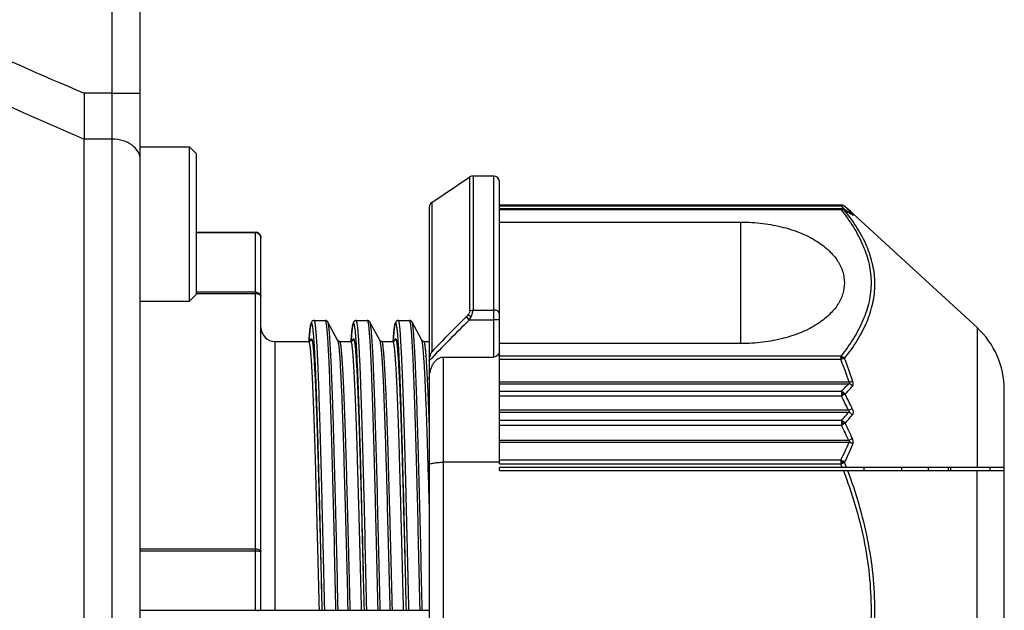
# Model space of a CAD drawing. Header units: millimetres. Extents: x 16 to 3344, y 34 to 2360.
# Tile 8 of 127: x 1268 to 1303, y 413 to 434. Entities that reach past the tile are written whole.
import ezdxf

# ---------------------------------------------------------------- set-up
doc = ezdxf.new("R2010")
doc.units = ezdxf.units.MM
doc.header["$LTSCALE"] = 185.02
doc.layers.add('BASE_ASM_PBL3', color=7, linetype='CONTINUOUS')
doc.layers.add('FRONT_VIEW_VBL2', color=7, linetype='CONTINUOUS')

# ---------------------------------------------------------------- blocks, each defined once
blk = doc.blocks.new('BASE_ASM_PBL3', base_point=(1095.936, 709.968))
at = {"layer": 'BASE_ASM_PBL3', "color": 7}
for p, q in [((1401.906, 358.068), (1401.906, 430.568)), ((1402.906, 359.068), (1402.906, 429.568)), ((1401.906, 399.524), (1400.906, 399.524)), ((1401.906, 399.524), (1402.906, 399.524)), ((1401.906, 397.881), (1400.906, 397.881)), ((1400.906, 362.954), (1400.906, 397.881)), ((1402.906, 397.606), (1404.656, 397.606)), ((1404.906, 397.356), (1404.656, 397.606)), ((1404.656, 392.106), (1404.656, 397.606)), ((1404.906, 392.356), (1404.906, 397.356)), ((1413.295, 395.627), (1414.656, 396.534)), ((1414.656, 391.766), (1414.656, 396.534)), ((1415.506, 396.568), (1414.767, 396.568)), ((1414.767, 396.568), (1414.767, 391.789)), ((1415.506, 390.113), (1415.506, 396.568)), ((1415.706, 386.303), (1415.706, 396.368)), ((1413.295, 395.627), (1413.295, 390.296)), ((1413.206, 395.461), (1413.206, 366.675)), ((1427.898, 395.53), (1415.706, 395.53)), ((1415.706, 395.504), (1427.898, 395.504)), ((1427.877, 395.403), (1415.706, 395.403)), ((1415.706, 395.377), (1427.877, 395.377)), ((1427.898, 395.53), (1427.898, 395.504)), ((1427.905, 395.53), (1427.9, 395.53)), ((1427.91, 395.53), (1427.905, 395.53)), ((1427.916, 395.529), (1427.908, 395.53)), ((1427.944, 395.392), (1427.946, 395.391)), ((1427.948, 395.523), (1427.948, 395.523)), ((1427.949, 395.523), (1427.953, 395.522)), ((1428.011, 395.495), (1428.008, 395.496)), ((1428.019, 395.489), (1428.016, 395.491)), ((1428.027, 395.482), (1428.033, 395.477)), ((1428.286, 395.256), (1428.32, 395.226)), ((1428.287, 395.255), (1428.286, 395.256)), ((1415.706, 394.927), (1424.32, 394.927)), ((1424.32, 390.59), (1424.32, 394.927)), ((1428.32, 395.226), (1428.318, 395.227)), ((1432.738, 391.16), (1428.32, 395.226)), ((1404.906, 394.568), (1407.006, 394.568)), ((1404.906, 394.554), (1407.006, 394.554)), ((1407.006, 381.088), (1407.006, 394.568)), ((1407.206, 381.088), (1407.206, 394.368)), ((1402.906, 392.106), (1404.656, 392.106)), ((1404.906, 392.356), (1404.656, 392.106)), ((1407.006, 392.424), (1404.906, 392.424)), ((1407.006, 392.367), (1404.906, 392.367)), ((1414.767, 391.789), (1415.506, 391.789)), ((1409.105, 391.418), (1409.494, 391.418)), ((1410.605, 391.418), (1410.994, 391.418)), ((1412.105, 391.418), (1412.494, 391.418)), ((1414.533, 391.557), (1414.52, 391.544)), ((1414.631, 391.431), (1414.52, 391.544)), ((1414.631, 391.431), (1414.644, 391.443)), ((1414.644, 391.443), (1415.506, 391.443)), ((1415.706, 391.443), (1415.506, 391.443)), ((1408.949, 391.037), (1408.945, 390.991)), ((1408.953, 391.078), (1408.949, 391.037)), ((1409.939, 390.71), (1409.593, 391.355)), ((1410.449, 391.037), (1410.445, 390.991)), ((1410.453, 391.078), (1410.449, 391.037)), ((1411.439, 390.71), (1411.093, 391.355)), ((1411.949, 391.037), (1411.945, 390.991)), ((1411.953, 391.078), (1411.949, 391.037)), ((1412.939, 390.71), (1412.593, 391.355)), ((1432.738, 391.16), (1432.738, 386.168)), ((1408.925, 390.751), (1408.92, 390.667)), ((1408.93, 390.82), (1408.925, 390.751)), ((1408.935, 390.883), (1408.93, 390.82)), ((1408.94, 390.939), (1408.935, 390.883)), ((1408.945, 390.991), (1408.94, 390.939)), ((1409.939, 390.71), (1409.939, 390.71)), ((1409.939, 390.71), (1409.939, 390.709)), ((1410.425, 390.751), (1410.42, 390.667)), ((1410.43, 390.82), (1410.425, 390.751)), ((1410.435, 390.883), (1410.43, 390.82)), ((1410.44, 390.939), (1410.435, 390.883)), ((1410.445, 390.991), (1410.44, 390.939)), ((1411.439, 390.71), (1411.439, 390.71)), ((1411.439, 390.71), (1411.439, 390.709)), ((1411.925, 390.751), (1411.92, 390.667)), ((1411.93, 390.82), (1411.925, 390.751)), ((1411.935, 390.883), (1411.93, 390.82)), ((1411.94, 390.939), (1411.935, 390.883)), ((1411.945, 390.991), (1411.94, 390.939)), ((1407.706, 390.668), (1408.905, 390.668)), ((1407.706, 390.668), (1407.706, 381.088)), ((1410.016, 390.668), (1410.405, 390.668)), ((1411.516, 390.668), (1411.905, 390.668)), ((1413.016, 390.668), (1413.206, 390.668)), ((1424.32, 390.59), (1415.706, 390.59)), ((1413.706, 390.113), (1415.506, 390.113)), ((1413.706, 390.113), (1413.706, 372.022)), ((1427.877, 390.141), (1415.706, 390.141)), ((1415.706, 390.031), (1427.877, 390.031)), ((1427.877, 390.094), (1427.877, 390.031)), ((1428.175, 389.217), (1415.706, 389.217)), ((1415.706, 389.162), (1428.159, 389.162)), ((1433.706, 373.182), (1433.706, 388.953)), ((1427.898, 388.884), (1415.706, 388.884)), ((1415.706, 388.727), (1427.898, 388.727)), ((1427.898, 388.884), (1427.898, 388.818)), ((1427.898, 388.818), (1427.898, 388.727)), ((1427.949, 388.814), (1427.972, 388.85)), ((1428.152, 388.215), (1415.706, 388.215)), ((1415.706, 388.141), (1428.152, 388.141)), ((1427.898, 387.851), (1415.706, 387.851)), ((1415.706, 387.687), (1427.898, 387.688)), ((1427.898, 387.851), (1427.898, 387.78)), ((1427.898, 387.78), (1427.898, 387.688)), ((1427.949, 387.776), (1427.972, 387.814)), ((1428.159, 387.141), (1415.706, 387.141)), ((1415.706, 387.075), (1428.175, 387.075)), ((1415.706, 386.359), (1413.706, 386.359)), ((1427.877, 386.436), (1415.706, 386.436)), ((1415.706, 386.303), (1427.877, 386.303)), ((1433.706, 386.168), (1415.706, 386.168)), ((1415.706, 386.068), (1415.706, 386.168)), ((1427.877, 386.436), (1427.877, 386.374)), ((1427.877, 386.374), (1427.877, 386.303)), ((1428.086, 386.168), (1428.013, 386.357)), ((1428.706, 386.068), (1428.706, 386.168)), ((1430.058, 386.068), (1430.058, 386.168)), ((1431.006, 386.068), (1431.006, 386.168)), ((1431.706, 386.168), (1431.706, 386.068)), ((1431.806, 386.068), (1431.806, 386.168)), ((1433.206, 386.068), (1433.206, 386.168)), ((1415.706, 386.068), (1433.706, 386.068)), ((1432.738, 376.068), (1432.738, 386.068)), ((1402.906, 383.268), (1407.006, 383.268)), ((1402.906, 383.197), (1407.006, 383.197)), ((1402.906, 381.088), (1413.206, 381.088)), ((1407.106, 381.048), (1407.106, 381.088)), ((1409.38, 381.088), (1409.38, 381.087)), ((1409.38, 381.088), (1409.38, 381.087)), ((1410.88, 381.088), (1410.88, 381.087)), ((1410.88, 381.088), (1410.88, 381.087)), ((1412.38, 381.088), (1412.38, 381.087)), ((1412.38, 381.088), (1412.38, 381.087))]:
    blk.add_line(p, q, dxfattribs=at)
for points in [[(1427.946, 395.391), (1427.937, 395.394), (1427.926, 395.397), (1427.914, 395.4), (1427.904, 395.402), (1427.894, 395.403), (1427.884, 395.403), (1427.877, 395.403)], [(1427.908, 395.53), (1427.901, 395.53), (1427.898, 395.53)], [(1427.953, 395.522), (1427.949, 395.523), (1427.944, 395.524), (1427.939, 395.525), (1427.933, 395.527), (1427.928, 395.528), (1427.921, 395.528), (1427.915, 395.529)], [(1427.944, 395.524), (1427.94, 395.525), (1427.935, 395.526), (1427.931, 395.527), (1427.926, 395.528), (1427.921, 395.529)], [(1427.973, 395.379), (1427.963, 395.384), (1427.953, 395.389), (1427.946, 395.391)], [(1428.002, 395.5), (1427.997, 395.504), (1427.99, 395.508), (1427.982, 395.511), (1427.975, 395.514), (1427.968, 395.517), (1427.961, 395.519), (1427.955, 395.521), (1427.953, 395.522)], [(1428.027, 395.482), (1428.026, 395.483), (1428.018, 395.49), (1428.01, 395.495), (1428.002, 395.501), (1427.994, 395.505), (1427.986, 395.509), (1427.978, 395.513), (1427.97, 395.516), (1427.962, 395.519), (1427.955, 395.521), (1427.953, 395.522)], [(1428.283, 395.197), (1428.195, 395.252), (1428.089, 395.314), (1427.973, 395.379)], [(1428.287, 395.255), (1428.21, 395.324), (1428.121, 395.402), (1428.027, 395.482)], [(1409.105, 391.418), (1409.091, 391.416), (1409.075, 391.413), (1409.061, 391.407), (1409.048, 391.401), (1409.038, 391.393), (1409.03, 391.386), (1409.023, 391.379), (1409.018, 391.373), (1409.013, 391.366), (1409.009, 391.359), (1409.006, 391.352), (1409.003, 391.346), (1409, 391.339), (1408.997, 391.333), (1408.995, 391.326), (1408.993, 391.32), (1408.991, 391.313), (1408.989, 391.306), (1408.987, 391.298), (1408.985, 391.29), (1408.983, 391.282), (1408.981, 391.273), (1408.979, 391.264), (1408.977, 391.254), (1408.975, 391.243), (1408.973, 391.232), (1408.971, 391.22), (1408.969, 391.207), (1408.967, 391.194), (1408.965, 391.18), (1408.963, 391.165), (1408.961, 391.15), (1408.959, 391.133), (1408.957, 391.116), (1408.953, 391.078)], [(1409.593, 391.355), (1409.59, 391.361), (1409.585, 391.368), (1409.58, 391.375), (1409.573, 391.383), (1409.564, 391.391), (1409.555, 391.399), (1409.543, 391.406), (1409.529, 391.412), (1409.514, 391.416), (1409.499, 391.418), (1409.494, 391.418)], [(1410.605, 391.418), (1410.591, 391.416), (1410.575, 391.413), (1410.561, 391.407), (1410.548, 391.401), (1410.538, 391.393), (1410.53, 391.386), (1410.523, 391.379), (1410.518, 391.373), (1410.513, 391.366), (1410.509, 391.359), (1410.506, 391.352), (1410.503, 391.346), (1410.5, 391.339), (1410.497, 391.333), (1410.495, 391.326), (1410.493, 391.32), (1410.491, 391.313), (1410.489, 391.306), (1410.487, 391.298), (1410.485, 391.29), (1410.483, 391.282), (1410.481, 391.273), (1410.479, 391.264), (1410.477, 391.254), (1410.475, 391.243), (1410.473, 391.232), (1410.471, 391.22), (1410.469, 391.207), (1410.467, 391.194), (1410.465, 391.18), (1410.463, 391.165), (1410.461, 391.15), (1410.459, 391.133), (1410.457, 391.116), (1410.453, 391.078)], [(1411.093, 391.355), (1411.09, 391.361), (1411.085, 391.368), (1411.08, 391.375), (1411.073, 391.383), (1411.064, 391.391), (1411.055, 391.399), (1411.043, 391.406), (1411.029, 391.412), (1411.014, 391.416), (1410.999, 391.418), (1410.994, 391.418)], [(1412.105, 391.418), (1412.091, 391.416), (1412.075, 391.413), (1412.061, 391.407), (1412.048, 391.401), (1412.038, 391.393), (1412.03, 391.386), (1412.023, 391.379), (1412.018, 391.373), (1412.013, 391.366), (1412.009, 391.359), (1412.006, 391.352), (1412.003, 391.346), (1412, 391.339), (1411.997, 391.333), (1411.995, 391.326), (1411.993, 391.32), (1411.991, 391.313), (1411.989, 391.306), (1411.987, 391.298), (1411.985, 391.29), (1411.983, 391.282), (1411.981, 391.273), (1411.979, 391.264), (1411.977, 391.254), (1411.975, 391.243), (1411.973, 391.232), (1411.971, 391.22), (1411.969, 391.207), (1411.967, 391.194), (1411.965, 391.18), (1411.963, 391.165), (1411.961, 391.15), (1411.959, 391.133), (1411.957, 391.116), (1411.953, 391.078)], [(1412.593, 391.355), (1412.59, 391.361), (1412.585, 391.368), (1412.58, 391.375), (1412.573, 391.383), (1412.564, 391.391), (1412.555, 391.399), (1412.543, 391.406), (1412.529, 391.412), (1412.514, 391.416), (1412.499, 391.418), (1412.494, 391.418)], [(1408.983, 390.712), (1408.983, 390.712), (1408.983, 390.712), (1408.982, 390.71), (1408.981, 390.708), (1408.979, 390.705), (1408.977, 390.702), (1408.974, 390.698), (1408.97, 390.693), (1408.964, 390.688), (1408.956, 390.683), (1408.945, 390.677), (1408.932, 390.672), (1408.919, 390.669), (1408.907, 390.668), (1408.905, 390.668)], [(1410.016, 390.668), (1410.011, 390.668), (1409.997, 390.67), (1409.982, 390.674), (1409.971, 390.679), (1409.961, 390.686), (1409.953, 390.692), (1409.948, 390.698), (1409.943, 390.703), (1409.941, 390.707), (1409.939, 390.71), (1409.939, 390.71)], [(1410.483, 390.712), (1410.483, 390.712), (1410.483, 390.712), (1410.482, 390.71), (1410.481, 390.708), (1410.479, 390.705), (1410.477, 390.702), (1410.474, 390.698), (1410.47, 390.693), (1410.464, 390.688), (1410.456, 390.683), (1410.445, 390.677), (1410.432, 390.672), (1410.419, 390.669), (1410.407, 390.668), (1410.405, 390.668)], [(1411.516, 390.668), (1411.511, 390.668), (1411.497, 390.67), (1411.482, 390.674), (1411.471, 390.679), (1411.461, 390.686), (1411.453, 390.692), (1411.448, 390.698), (1411.443, 390.703), (1411.441, 390.707), (1411.439, 390.71), (1411.439, 390.71)], [(1411.983, 390.712), (1411.983, 390.712), (1411.983, 390.712), (1411.982, 390.71), (1411.981, 390.708), (1411.979, 390.705), (1411.977, 390.702), (1411.974, 390.698), (1411.97, 390.693), (1411.964, 390.688), (1411.956, 390.683), (1411.945, 390.677), (1411.932, 390.672), (1411.919, 390.669), (1411.907, 390.668), (1411.905, 390.668)], [(1413.016, 390.668), (1413.011, 390.668), (1412.997, 390.67), (1412.982, 390.674), (1412.971, 390.679), (1412.961, 390.686), (1412.953, 390.692), (1412.948, 390.698), (1412.943, 390.703), (1412.941, 390.707), (1412.939, 390.71)]]:
    blk.add_lwpolyline(points, dxfattribs=at)
for centre, radius, start, end in [((1453.436, 524.061), 135.162, 245.00675, 247.13017), ((1459.682, 534.301), 148.544, 244.49157, 246.69157), ((1414.767, 396.368), 0.2, 90, 123.6901), ((1415.506, 396.368), 0.2, 0, 90), ((1413.406, 395.461), 0.2, 123.6901, 179.9703), ((1427.898, 395.402), 0.0209, 176.4938, 183.4394), ((1420.185, 387.745), 10.94, 43.823, 45.1713), ((1427.933, 395.475), 0.0502, 66.4287, 71.0877), ((1427.893, 395.232), 0.167, 59.6339, 61.5491), ((1427.893, 395.232), 0.168, 44.3265, 59.5994), ((1427.953, 395.385), 0.122, 48.7887, 55.0399), ((1421.036, 387.211), 10.83, 47.9792, 49.752), ((1420.761, 388.157), 10.318, 43.1025, 45.1844), ((1426.289, 392.01), 3.755, 57.4369, 57.9582), ((1428.188, 395.05), 0.175, 45.8125, 57.2315), ((1407.006, 394.368), 0.2, 0, 90), ((1447.509, 357.749), 47.068, 134.3082, 136.7826), ((1447.971, 357.499), 47.729, 134.495, 136.5949), ((1407.706, 391.168), 0.5, 180, 270), ((1430.706, 388.953), 3, 0, 47.3812), ((1409.51, 390.589), 0.544, 166.7433, 167.6458), ((1411.01, 390.589), 0.544, 166.7433, 167.6458), ((1412.51, 390.589), 0.544, 166.7433, 167.6458), ((1413.729, 389.941), 0.522, 175.6739, 179.9921), ((1413.183, 384.195), 15.811, 18.5214, 21.6613), ((1413.16, 384.208), 15.964, 18.3703, 21.5025), ((1420.26, 396.311), 10.654, 315.7988, 317.8513), ((1420.088, 396.394), 10.997, 316.2583, 318.2628), ((1429.41, 385.702), 3.382, 115.1494, 116.5559), ((1407.651, 378.367), 22.744, 25.6598, 27.0989), ((1407.668, 378.449), 22.84, 25.4794, 26.9214), ((1418.907, 395.978), 12.12, 317.8882, 319.7097), ((1418.656, 396.103), 12.555, 318.3181, 320.0911), ((1417.204, 409.757), 24.524, 295.8532, 296.047), ((1409.632, 378.631), 20.388, 24.6699, 26.3736), ((1421.808, 400.338), 14.04, 296.0447, 296.3215), ((1408.177, 378.017), 22.115, 24.5406, 26.1217), ((1418.339, 391.267), 10.692, 333.1383, 336.9168), ((1418.017, 391.347), 11.172, 333.4683, 337.1199), ((1427.881, 385.812), 0.562, 85.1375, 90.3264), ((1426.645, 389.622), 3.54, 290.3652, 291.6504), ((1410.446, 379.364), 18.761, 21.2622, 21.7056), ((1427.574, 386.143), 0.422, 26.4891, 32.864)]:
    blk.add_arc(centre, radius, start, end, dxfattribs=at)
for points, knots in [([(1400.906, 399.524), (1400.911, 399.372), (1400.906, 399.146), (1400.904, 398.848), (1400.906, 398.633), (1400.907, 398.427), (1400.905, 398.232), (1400.906, 398.078), (1400.905, 397.963), (1400.906, 397.908), (1400.906, 397.881)], [0, 0, 0, 0, 0.277298, 0.412602, 0.543924, 0.669797, 0.78869, 0.899222, 0.950899, 1, 1, 1, 1]), ([(1402.906, 397.15), (1402.906, 397.198), (1402.893, 397.296), (1402.813, 397.486), (1402.614, 397.692), (1402.286, 397.846), (1402.035, 397.881), (1401.906, 397.881)], [0, 0, 0, 0, 0.105698, 0.214752, 0.450752, 0.715955, 1, 1, 1, 1]), ([(1427.877, 395.377), (1427.877, 395.379), (1427.877, 395.387), (1427.877, 395.395), (1427.877, 395.401)], [0, 0, 0, 0, 0.345329, 1, 1, 1, 1]), ([(1427.877, 395.377), (1427.884, 395.378), (1427.908, 395.381), (1427.934, 395.379), (1427.952, 395.375)], [0, 0, 0, 0, 0.259732, 1, 1, 1, 1]), ([(1427.877, 395.377), (1428.039, 395.174), (1428.334, 394.764), (1428.683, 394.113), (1428.905, 393.442), (1428.982, 392.759), (1428.905, 392.076), (1428.683, 391.405), (1428.334, 390.754), (1428.039, 390.344), (1427.877, 390.141)], [0, 0, 0, 0, 0.134736, 0.262052, 0.382968, 0.499988, 0.617013, 0.737935, 0.865258, 1, 1, 1, 1]), ([(1427.898, 395.53), (1427.903, 395.53), (1427.92, 395.529), (1427.937, 395.526), (1427.949, 395.523)], [0, 0, 0, 0, 0.276993, 1, 1, 1, 1]), ([(1427.972, 395.506), (1427.966, 395.507), (1427.942, 395.511), (1427.916, 395.508), (1427.898, 395.504)], [0, 0, 0, 0, 0.240615, 1, 1, 1, 1]), ([(1427.929, 395.394), (1427.931, 395.393), (1427.939, 395.388), (1427.947, 395.381), (1427.952, 395.376)], [0, 0, 0, 0, 0.242194, 1, 1, 1, 1]), ([(1427.952, 395.375), (1427.957, 395.374), (1427.979, 395.369), (1428, 395.359), (1428.013, 395.349)], [0, 0, 0, 0, 0.261817, 1, 1, 1, 1]), ([(1428.023, 395.485), (1428.019, 395.488), (1428.003, 395.497), (1427.986, 395.504), (1427.972, 395.506)], [0, 0, 0, 0, 0.245113, 1, 1, 1, 1]), ([(1428.013, 390.06), (1428.174, 390.266), (1428.469, 390.682), (1428.818, 391.342), (1429.041, 392.022), (1429.118, 392.713), (1429.041, 393.403), (1428.819, 394.079), (1428.47, 394.734), (1428.174, 395.145), (1428.013, 395.349)], [0, 0, 0, 0, 0.134944, 0.262585, 0.383949, 0.501356, 0.618535, 0.739288, 0.866059, 1, 1, 1, 1]), ([(1428.013, 395.349), (1428.036, 395.336), (1428.127, 395.287), (1428.216, 395.234), (1428.281, 395.194)], [0, 0, 0, 0, 0.258908, 1, 1, 1, 1]), ([(1424.32, 394.927), (1424.581, 394.927), (1425.092, 394.896), (1425.822, 394.759), (1426.474, 394.542), (1427.023, 394.26), (1427.458, 393.929), (1427.772, 393.561), (1427.963, 393.167), (1428.027, 392.759), (1427.963, 392.351), (1427.772, 391.957), (1427.458, 391.589), (1427.023, 391.258), (1426.474, 390.976), (1425.822, 390.759), (1425.092, 390.622), (1424.581, 390.59), (1424.32, 390.59)], [0, 0, 0, 0, 0.083808, 0.163961, 0.237677, 0.303501, 0.361295, 0.412006, 0.457424, 0.5, 0.542576, 0.587994, 0.638705, 0.696499, 0.762323, 0.836039, 0.916192, 1, 1, 1, 1]), ([(1428.294, 395.208), (1428.289, 395.212), (1428.266, 395.229), (1428.237, 395.238), (1428.215, 395.239)], [0, 0, 0, 0, 0.243572, 1, 1, 1, 1]), ([(1428.31, 395.175), (1428.313, 395.174), (1428.316, 395.172), (1428.32, 395.17), (1428.322, 395.169), (1428.325, 395.17), (1428.322, 395.174), (1428.319, 395.179), (1428.313, 395.187), (1428.305, 395.197), (1428.298, 395.204), (1428.294, 395.208)], [0, 0, 0, 0, 0.130547, 0.175909, 0.208112, 0.239687, 0.290048, 0.392293, 0.545829, 0.749777, 1, 1, 1, 1]), ([(1407.006, 394.554), (1407.032, 394.554), (1407.084, 394.544), (1407.151, 394.503), (1407.196, 394.442), (1407.206, 394.392), (1407.206, 394.368)], [0, 0, 0, 0, 0.258307, 0.511828, 0.758423, 1, 1, 1, 1]), ([(1407.006, 392.424), (1407.032, 392.424), (1407.083, 392.416), (1407.149, 392.383), (1407.195, 392.331), (1407.206, 392.288), (1407.206, 392.267)], [0, 0, 0, 0, 0.277261, 0.53942, 0.778577, 1, 1, 1, 1]), ([(1407.206, 392.267), (1407.206, 392.281), (1407.196, 392.303), (1407.172, 392.324), (1407.137, 392.345), (1407.08, 392.363), (1407.032, 392.367), (1407.006, 392.367)], [0, 0, 0, 0, 0.170935, 0.275971, 0.396851, 0.680778, 1, 1, 1, 1]), ([(1414.656, 391.766), (1414.656, 391.742), (1414.639, 391.69), (1414.61, 391.646), (1414.593, 391.624)], [0, 0, 0, 0, 0.461339, 1, 1, 1, 1]), ([(1414.656, 391.766), (1414.664, 391.77), (1414.7, 391.783), (1414.738, 391.789), (1414.767, 391.789)], [0, 0, 0, 0, 0.241119, 1, 1, 1, 1]), ([(1414.704, 391.554), (1414.722, 391.594), (1414.751, 391.67), (1414.767, 391.751), (1414.767, 391.789)], [0, 0, 0, 0, 0.537536, 1, 1, 1, 1]), ([(1415.706, 391.651), (1415.706, 391.669), (1415.694, 391.709), (1415.647, 391.754), (1415.582, 391.783), (1415.532, 391.789), (1415.506, 391.789)], [0, 0, 0, 0, 0.206918, 0.441312, 0.709804, 1, 1, 1, 1]), ([(1409.48, 381.088), (1409.464, 381.761), (1409.434, 383.079), (1409.395, 384.703), (1409.363, 385.943), (1409.34, 386.811), (1409.317, 387.623), (1409.294, 388.371), (1409.271, 389.048), (1409.248, 389.65), (1409.224, 390.169), (1409.204, 390.549), (1409.188, 390.807), (1409.176, 390.965), (1409.165, 391.1), (1409.154, 391.211), (1409.142, 391.298), (1409.131, 391.36), (1409.121, 391.397), (1409.113, 391.414), (1409.108, 391.418), (1409.105, 391.418)], [0, 0, 0, 0, 0.195312, 0.382397, 0.470941, 0.555206, 0.634069, 0.70658, 0.772212, 0.83057, 0.881085, 0.923044, 0.940697, 0.956087, 0.969182, 0.979953, 0.988391, 0.994495, 0.998286, 0.999357, 1, 1, 1, 1]), ([(1409.494, 391.418), (1409.497, 391.418), (1409.502, 391.414), (1409.511, 391.397), (1409.52, 391.36), (1409.531, 391.298), (1409.543, 391.211), (1409.554, 391.1), (1409.566, 390.965), (1409.577, 390.807), (1409.594, 390.549), (1409.614, 390.169), (1409.637, 389.65), (1409.66, 389.048), (1409.683, 388.371), (1409.706, 387.623), (1409.729, 386.811), (1409.753, 385.943), (1409.784, 384.703), (1409.823, 383.079), (1409.853, 381.761), (1409.869, 381.088)], [0, 0, 0, 0, 0.000643, 0.001714, 0.005505, 0.01161, 0.020047, 0.030818, 0.043913, 0.059303, 0.076956, 0.118914, 0.16943, 0.227789, 0.293421, 0.365931, 0.444793, 0.529059, 0.617604, 0.804689, 1, 1, 1, 1]), ([(1410.98, 381.088), (1410.964, 381.761), (1410.934, 383.079), (1410.895, 384.703), (1410.863, 385.943), (1410.84, 386.811), (1410.817, 387.623), (1410.794, 388.371), (1410.771, 389.048), (1410.748, 389.65), (1410.724, 390.169), (1410.704, 390.549), (1410.688, 390.807), (1410.676, 390.965), (1410.665, 391.1), (1410.654, 391.211), (1410.642, 391.298), (1410.631, 391.36), (1410.621, 391.397), (1410.613, 391.414), (1410.608, 391.418), (1410.605, 391.418)], [0, 0, 0, 0, 0.195312, 0.382397, 0.470941, 0.555206, 0.634069, 0.70658, 0.772212, 0.83057, 0.881085, 0.923044, 0.940697, 0.956087, 0.969182, 0.979953, 0.988391, 0.994495, 0.998286, 0.999357, 1, 1, 1, 1]), ([(1410.994, 391.418), (1410.997, 391.418), (1411.002, 391.414), (1411.011, 391.397), (1411.02, 391.36), (1411.031, 391.298), (1411.043, 391.211), (1411.054, 391.1), (1411.066, 390.965), (1411.077, 390.807), (1411.094, 390.549), (1411.114, 390.169), (1411.137, 389.65), (1411.16, 389.048), (1411.183, 388.371), (1411.206, 387.623), (1411.229, 386.811), (1411.253, 385.943), (1411.284, 384.703), (1411.323, 383.079), (1411.353, 381.761), (1411.369, 381.088)], [0, 0, 0, 0, 0.000643, 0.001714, 0.005505, 0.01161, 0.020047, 0.030818, 0.043913, 0.059303, 0.076956, 0.118914, 0.16943, 0.227789, 0.293421, 0.365931, 0.444793, 0.529059, 0.617604, 0.804689, 1, 1, 1, 1]), ([(1412.48, 381.088), (1412.464, 381.761), (1412.434, 383.079), (1412.395, 384.703), (1412.363, 385.943), (1412.34, 386.811), (1412.317, 387.623), (1412.294, 388.371), (1412.271, 389.048), (1412.248, 389.65), (1412.224, 390.169), (1412.204, 390.549), (1412.188, 390.807), (1412.176, 390.965), (1412.165, 391.1), (1412.154, 391.211), (1412.142, 391.298), (1412.131, 391.36), (1412.121, 391.397), (1412.113, 391.414), (1412.108, 391.418), (1412.105, 391.418)], [0, 0, 0, 0, 0.195312, 0.382397, 0.470941, 0.555206, 0.634069, 0.70658, 0.772212, 0.83057, 0.881085, 0.923044, 0.940697, 0.956087, 0.969182, 0.979953, 0.988391, 0.994495, 0.998286, 0.999357, 1, 1, 1, 1]), ([(1412.494, 391.418), (1412.497, 391.418), (1412.502, 391.414), (1412.511, 391.397), (1412.52, 391.36), (1412.531, 391.298), (1412.543, 391.211), (1412.554, 391.1), (1412.566, 390.965), (1412.577, 390.807), (1412.594, 390.549), (1412.614, 390.169), (1412.637, 389.65), (1412.66, 389.048), (1412.683, 388.371), (1412.706, 387.623), (1412.729, 386.811), (1412.753, 385.943), (1412.784, 384.703), (1412.823, 383.079), (1412.853, 381.761), (1412.869, 381.088)], [0, 0, 0, 0, 0.000643, 0.001714, 0.005505, 0.01161, 0.020047, 0.030818, 0.043913, 0.059303, 0.076956, 0.118914, 0.16943, 0.227789, 0.293421, 0.365931, 0.444793, 0.529059, 0.617604, 0.804689, 1, 1, 1, 1]), ([(1414.533, 391.557), (1414.549, 391.54), (1414.586, 391.501), (1414.623, 391.464), (1414.644, 391.443)], [0, 0, 0, 0, 0.442507, 1, 1, 1, 1]), ([(1414.593, 391.624), (1414.61, 391.615), (1414.648, 391.593), (1414.684, 391.568), (1414.704, 391.554)], [0, 0, 0, 0, 0.446398, 1, 1, 1, 1]), ([(1414.644, 391.443), (1414.66, 391.47), (1414.681, 391.507), (1414.699, 391.545), (1414.704, 391.554)], [0, 0, 0, 0, 0.752204, 1, 1, 1, 1]), ([(1408.92, 390.671), (1408.924, 390.73), (1408.932, 390.839), (1408.944, 390.988), (1408.955, 391.095), (1408.964, 391.166), (1408.97, 391.209), (1408.977, 391.244), (1408.983, 391.273), (1408.989, 391.294), (1408.995, 391.308), (1409.001, 391.317), (1409.006, 391.318), (1409.009, 391.316), (1409.013, 391.313), (1409.017, 391.305), (1409.023, 391.291), (1409.029, 391.269), (1409.038, 391.224), (1409.049, 391.151), (1409.061, 391.042), (1409.074, 390.904), (1409.086, 390.739), (1409.099, 390.546), (1409.111, 390.326), (1409.124, 390.08), (1409.137, 389.808), (1409.154, 389.398), (1409.176, 388.827), (1409.201, 388.077), (1409.226, 387.248), (1409.251, 386.349), (1409.286, 385.041), (1409.31, 384.033), (1409.327, 383.346)], [0, 0, 0, 0, 0.020551, 0.037904, 0.052004, 0.057823, 0.062819, 0.066997, 0.070362, 0.072921, 0.074695, 0.075763, 0.076138, 0.07653, 0.077035, 0.077703, 0.0796, 0.082294, 0.085801, 0.095272, 0.108027, 0.12403, 0.143236, 0.165609, 0.191096, 0.219619, 0.251096, 0.285437, 0.362318, 0.449397, 0.545702, 0.650125, 0.761503, 1, 1, 1, 1]), ([(1409.957, 381.088), (1409.943, 381.739), (1409.913, 383.016), (1409.868, 384.873), (1409.83, 386.345), (1409.799, 387.438), (1409.776, 388.175), (1409.754, 388.848), (1409.731, 389.45), (1409.709, 389.977), (1409.686, 390.422), (1409.667, 390.74), (1409.651, 390.952), (1409.64, 391.077), (1409.629, 391.179), (1409.618, 391.259), (1409.607, 391.315), (1409.599, 391.345), (1409.593, 391.355)], [0, 0, 0, 0, 0.18991, 0.372882, 0.542261, 0.619909, 0.691923, 0.757628, 0.816447, 0.867834, 0.911331, 0.946568, 0.960982, 0.973214, 0.983234, 0.991028, 0.996605, 1, 1, 1, 1]), ([(1410.42, 390.671), (1410.424, 390.73), (1410.432, 390.839), (1410.444, 390.988), (1410.455, 391.095), (1410.464, 391.166), (1410.47, 391.209), (1410.477, 391.244), (1410.483, 391.273), (1410.489, 391.294), (1410.495, 391.308), (1410.501, 391.317), (1410.506, 391.318), (1410.509, 391.316), (1410.513, 391.313), (1410.517, 391.305), (1410.523, 391.291), (1410.529, 391.269), (1410.538, 391.224), (1410.549, 391.151), (1410.561, 391.042), (1410.574, 390.904), (1410.586, 390.739), (1410.599, 390.546), (1410.611, 390.326), (1410.624, 390.08), (1410.637, 389.808), (1410.654, 389.398), (1410.676, 388.827), (1410.701, 388.077), (1410.726, 387.248), (1410.751, 386.349), (1410.786, 385.04), (1410.81, 384.033), (1410.827, 383.346)], [0, 0, 0, 0, 0.020551, 0.037903, 0.052004, 0.057822, 0.062819, 0.066997, 0.070361, 0.072921, 0.074694, 0.075762, 0.076137, 0.076529, 0.077035, 0.077702, 0.079599, 0.082293, 0.085801, 0.095272, 0.108027, 0.12403, 0.143236, 0.165609, 0.191096, 0.219619, 0.251096, 0.285437, 0.362318, 0.449397, 0.545703, 0.650126, 0.761503, 1, 1, 1, 1]), ([(1411.457, 381.088), (1411.443, 381.739), (1411.413, 383.016), (1411.368, 384.873), (1411.33, 386.345), (1411.299, 387.438), (1411.276, 388.175), (1411.254, 388.848), (1411.231, 389.45), (1411.209, 389.977), (1411.186, 390.422), (1411.167, 390.74), (1411.151, 390.952), (1411.14, 391.077), (1411.129, 391.179), (1411.118, 391.259), (1411.107, 391.315), (1411.099, 391.345), (1411.093, 391.355)], [0, 0, 0, 0, 0.18991, 0.372882, 0.542261, 0.619909, 0.691923, 0.757628, 0.816447, 0.867834, 0.911331, 0.946568, 0.960982, 0.973214, 0.983234, 0.991028, 0.996605, 1, 1, 1, 1]), ([(1411.92, 390.671), (1411.924, 390.73), (1411.932, 390.839), (1411.944, 390.988), (1411.955, 391.095), (1411.964, 391.166), (1411.97, 391.209), (1411.977, 391.244), (1411.983, 391.273), (1411.989, 391.294), (1411.995, 391.308), (1412.001, 391.317), (1412.006, 391.318), (1412.009, 391.316), (1412.013, 391.313), (1412.017, 391.305), (1412.023, 391.291), (1412.029, 391.269), (1412.038, 391.224), (1412.049, 391.151), (1412.061, 391.042), (1412.074, 390.904), (1412.086, 390.739), (1412.099, 390.546), (1412.111, 390.326), (1412.124, 390.08), (1412.137, 389.808), (1412.154, 389.398), (1412.176, 388.827), (1412.201, 388.077), (1412.226, 387.248), (1412.251, 386.349), (1412.286, 385.04), (1412.31, 384.033), (1412.327, 383.346)], [0, 0, 0, 0, 0.020551, 0.037903, 0.052004, 0.057822, 0.062819, 0.066997, 0.070361, 0.072921, 0.074694, 0.075762, 0.076137, 0.076529, 0.077035, 0.077702, 0.079599, 0.082293, 0.085801, 0.095272, 0.108027, 0.12403, 0.143236, 0.165609, 0.191096, 0.219619, 0.251096, 0.285437, 0.362318, 0.449397, 0.545703, 0.650126, 0.761503, 1, 1, 1, 1]), ([(1412.957, 381.088), (1412.943, 381.739), (1412.913, 383.016), (1412.868, 384.873), (1412.83, 386.345), (1412.799, 387.438), (1412.776, 388.175), (1412.754, 388.848), (1412.731, 389.45), (1412.709, 389.977), (1412.686, 390.422), (1412.667, 390.74), (1412.651, 390.952), (1412.64, 391.077), (1412.629, 391.179), (1412.618, 391.259), (1412.607, 391.315), (1412.599, 391.345), (1412.593, 391.355)], [0, 0, 0, 0, 0.18991, 0.372882, 0.542261, 0.619909, 0.691923, 0.757628, 0.816447, 0.867834, 0.911331, 0.946568, 0.960982, 0.973214, 0.983234, 0.991028, 0.996605, 1, 1, 1, 1]), ([(1408.98, 390.714), (1408.982, 390.721), (1408.985, 390.733), (1408.99, 390.749), (1408.995, 390.759), (1409.001, 390.766), (1409.008, 390.768), (1409.014, 390.762), (1409.019, 390.752), (1409.024, 390.738), (1409.029, 390.719), (1409.034, 390.695), (1409.04, 390.667), (1409.047, 390.619), (1409.057, 390.547), (1409.067, 390.447), (1409.078, 390.328), (1409.088, 390.19), (1409.099, 390.033), (1409.114, 389.789), (1409.132, 389.44), (1409.153, 388.971), (1409.175, 388.438), (1409.196, 387.846), (1409.217, 387.199), (1409.239, 386.503), (1409.26, 385.763), (1409.289, 384.705), (1409.31, 383.896), (1409.324, 383.346)], [0, 0, 0, 0, 0.002803, 0.004983, 0.006559, 0.007597, 0.008319, 0.009224, 0.010627, 0.012621, 0.015235, 0.018477, 0.022352, 0.026862, 0.0378, 0.051282, 0.06728, 0.085763, 0.106698, 0.130044, 0.183769, 0.246529, 0.317824, 0.397062, 0.483627, 0.5768, 0.67585, 0.779959, 1, 1, 1, 1]), ([(1409.939, 390.71), (1409.945, 390.699), (1409.953, 390.67), (1409.964, 390.616), (1409.975, 390.54), (1409.986, 390.442), (1409.997, 390.324), (1410.013, 390.124), (1410.032, 389.824), (1410.055, 389.406), (1410.077, 388.912), (1410.099, 388.347), (1410.122, 387.717), (1410.144, 387.026), (1410.176, 386.004), (1410.213, 384.626), (1410.258, 382.89), (1410.288, 381.696), (1410.303, 381.087)], [0, 0, 0, 0, 0.003587, 0.009353, 0.017326, 0.027506, 0.039872, 0.054395, 0.089814, 0.133457, 0.184937, 0.243788, 0.309471, 0.381418, 0.458962, 0.628023, 0.81057, 1, 1, 1, 1]), ([(1410.48, 390.714), (1410.482, 390.721), (1410.485, 390.733), (1410.49, 390.749), (1410.495, 390.759), (1410.501, 390.766), (1410.508, 390.768), (1410.514, 390.762), (1410.519, 390.752), (1410.524, 390.738), (1410.529, 390.719), (1410.534, 390.695), (1410.54, 390.667), (1410.547, 390.619), (1410.557, 390.547), (1410.567, 390.447), (1410.578, 390.328), (1410.588, 390.19), (1410.599, 390.033), (1410.614, 389.789), (1410.632, 389.44), (1410.653, 388.971), (1410.675, 388.438), (1410.696, 387.846), (1410.717, 387.199), (1410.739, 386.503), (1410.76, 385.763), (1410.789, 384.705), (1410.81, 383.896), (1410.824, 383.346)], [0, 0, 0, 0, 0.002803, 0.004983, 0.006559, 0.007597, 0.008319, 0.009224, 0.010627, 0.012621, 0.015235, 0.018477, 0.022352, 0.026862, 0.0378, 0.051282, 0.06728, 0.085763, 0.106698, 0.130044, 0.183769, 0.246529, 0.317824, 0.397062, 0.483628, 0.576801, 0.67585, 0.779959, 1, 1, 1, 1]), ([(1411.439, 390.71), (1411.445, 390.699), (1411.453, 390.67), (1411.464, 390.616), (1411.475, 390.54), (1411.486, 390.442), (1411.497, 390.324), (1411.513, 390.124), (1411.532, 389.824), (1411.555, 389.406), (1411.577, 388.912), (1411.599, 388.347), (1411.622, 387.717), (1411.644, 387.026), (1411.676, 386.004), (1411.713, 384.626), (1411.758, 382.89), (1411.788, 381.696), (1411.803, 381.087)], [0, 0, 0, 0, 0.003587, 0.009353, 0.017325, 0.027506, 0.039871, 0.054395, 0.089814, 0.133457, 0.184936, 0.243788, 0.30947, 0.381418, 0.458961, 0.628023, 0.810569, 1, 1, 1, 1]), ([(1411.98, 390.714), (1411.982, 390.721), (1411.985, 390.733), (1411.99, 390.749), (1411.995, 390.759), (1412.001, 390.766), (1412.008, 390.768), (1412.014, 390.762), (1412.019, 390.752), (1412.024, 390.738), (1412.029, 390.719), (1412.034, 390.695), (1412.04, 390.667), (1412.047, 390.619), (1412.057, 390.547), (1412.067, 390.447), (1412.078, 390.328), (1412.088, 390.19), (1412.099, 390.033), (1412.114, 389.789), (1412.132, 389.44), (1412.153, 388.971), (1412.175, 388.438), (1412.196, 387.846), (1412.217, 387.199), (1412.239, 386.503), (1412.26, 385.763), (1412.289, 384.705), (1412.31, 383.896), (1412.324, 383.346)], [0, 0, 0, 0, 0.002803, 0.004983, 0.006559, 0.007597, 0.008319, 0.009224, 0.010627, 0.012621, 0.015235, 0.018477, 0.022352, 0.026862, 0.0378, 0.051282, 0.06728, 0.085763, 0.106698, 0.130044, 0.183769, 0.246529, 0.317824, 0.397062, 0.483628, 0.576801, 0.67585, 0.779959, 1, 1, 1, 1]), ([(1413.206, 384.883), (1413.196, 385.283), (1413.174, 386.049), (1413.141, 387.142), (1413.109, 388.116), (1413.08, 388.846), (1413.057, 389.356), (1413.041, 389.679), (1413.024, 389.96), (1413.008, 390.198), (1412.991, 390.391), (1412.977, 390.523), (1412.965, 390.606), (1412.957, 390.651), (1412.949, 390.685), (1412.943, 390.703), (1412.939, 390.71)], [0, 0, 0, 0, 0.205356, 0.393964, 0.562153, 0.706642, 0.769101, 0.824618, 0.872934, 0.913819, 0.947085, 0.972574, 0.982365, 0.990186, 0.996053, 1, 1, 1, 1]), ([(1408.905, 390.668), (1408.911, 390.668), (1408.922, 390.648), (1408.931, 390.615), (1408.943, 390.556), (1408.953, 390.476), (1408.965, 390.373), (1408.976, 390.248), (1408.988, 390.101), (1409.004, 389.862), (1409.024, 389.51), (1409.047, 389.028), (1409.071, 388.471), (1409.094, 387.842), (1409.117, 387.149), (1409.14, 386.396), (1409.163, 385.591), (1409.195, 384.44), (1409.234, 382.935), (1409.264, 381.712), (1409.28, 381.088)], [0, 0, 0, 0, 0.001721, 0.005539, 0.01166, 0.020109, 0.030887, 0.043987, 0.059381, 0.077037, 0.118997, 0.169511, 0.227866, 0.293492, 0.365995, 0.444847, 0.529105, 0.617641, 0.804706, 1, 1, 1, 1]), ([(1410.391, 381.088), (1410.375, 381.712), (1410.345, 382.935), (1410.306, 384.44), (1410.274, 385.591), (1410.251, 386.396), (1410.228, 387.149), (1410.205, 387.843), (1410.181, 388.471), (1410.158, 389.028), (1410.135, 389.51), (1410.115, 389.862), (1410.099, 390.101), (1410.087, 390.248), (1410.076, 390.373), (1410.064, 390.476), (1410.053, 390.556), (1410.042, 390.615), (1410.033, 390.648), (1410.022, 390.668), (1410.016, 390.668)], [0, 0, 0, 0, 0.195295, 0.382363, 0.470897, 0.555154, 0.634008, 0.706512, 0.772138, 0.830491, 0.881005, 0.922965, 0.940621, 0.956015, 0.969114, 0.979893, 0.988341, 0.994462, 0.998279, 1, 1, 1, 1]), ([(1410.405, 390.668), (1410.411, 390.668), (1410.422, 390.648), (1410.431, 390.615), (1410.443, 390.556), (1410.453, 390.476), (1410.465, 390.373), (1410.476, 390.248), (1410.488, 390.101), (1410.504, 389.862), (1410.524, 389.51), (1410.547, 389.028), (1410.571, 388.471), (1410.594, 387.842), (1410.617, 387.149), (1410.64, 386.396), (1410.663, 385.591), (1410.695, 384.44), (1410.734, 382.935), (1410.764, 381.712), (1410.78, 381.088)], [0, 0, 0, 0, 0.001721, 0.005539, 0.01166, 0.020109, 0.030887, 0.043987, 0.059381, 0.077037, 0.118997, 0.169511, 0.227866, 0.293492, 0.365995, 0.444847, 0.529104, 0.617641, 0.804706, 1, 1, 1, 1]), ([(1411.891, 381.088), (1411.875, 381.712), (1411.845, 382.935), (1411.806, 384.44), (1411.774, 385.591), (1411.751, 386.396), (1411.728, 387.149), (1411.705, 387.843), (1411.681, 388.471), (1411.658, 389.028), (1411.635, 389.51), (1411.615, 389.862), (1411.599, 390.101), (1411.587, 390.248), (1411.576, 390.373), (1411.564, 390.476), (1411.553, 390.556), (1411.542, 390.615), (1411.533, 390.648), (1411.522, 390.668), (1411.516, 390.668)], [0, 0, 0, 0, 0.195295, 0.382362, 0.470897, 0.555154, 0.634007, 0.706511, 0.772137, 0.830491, 0.881005, 0.922965, 0.94062, 0.956014, 0.969114, 0.979893, 0.988341, 0.994462, 0.998279, 1, 1, 1, 1]), ([(1411.905, 390.668), (1411.911, 390.668), (1411.922, 390.648), (1411.931, 390.615), (1411.943, 390.556), (1411.953, 390.476), (1411.965, 390.373), (1411.976, 390.248), (1411.988, 390.101), (1412.004, 389.862), (1412.024, 389.51), (1412.047, 389.028), (1412.071, 388.471), (1412.094, 387.842), (1412.117, 387.149), (1412.14, 386.396), (1412.163, 385.591), (1412.195, 384.44), (1412.234, 382.935), (1412.264, 381.712), (1412.28, 381.088)], [0, 0, 0, 0, 0.001721, 0.005539, 0.01166, 0.020109, 0.030887, 0.043987, 0.059381, 0.077037, 0.118997, 0.169511, 0.227866, 0.293492, 0.365995, 0.444847, 0.529104, 0.617641, 0.804706, 1, 1, 1, 1]), ([(1413.206, 387.781), (1413.199, 387.997), (1413.184, 388.405), (1413.161, 388.978), (1413.137, 389.475), (1413.117, 389.837), (1413.1, 390.084), (1413.088, 390.235), (1413.077, 390.364), (1413.065, 390.47), (1413.054, 390.552), (1413.042, 390.614), (1413.033, 390.648), (1413.022, 390.668), (1413.016, 390.668)], [0, 0, 0, 0, 0.223341, 0.422016, 0.594159, 0.737254, 0.797477, 0.849992, 0.894687, 0.931463, 0.960286, 0.981162, 0.994171, 1, 1, 1, 1]), ([(1415.706, 390.358), (1415.706, 390.332), (1415.699, 390.278), (1415.665, 390.201), (1415.602, 390.134), (1415.539, 390.113), (1415.506, 390.113)], [0, 0, 0, 0, 0.22786, 0.46414, 0.718487, 1, 1, 1, 1]), ([(1413.206, 389.288), (1413.206, 389.376), (1413.222, 389.552), (1413.288, 389.765), (1413.375, 389.919), (1413.463, 390.019), (1413.574, 390.094), (1413.662, 390.113), (1413.706, 390.113)], [0, 0, 0, 0, 0.25031, 0.500365, 0.625567, 0.75065, 0.875488, 1, 1, 1, 1]), ([(1413.208, 389.98), (1413.212, 390.036), (1413.235, 390.144), (1413.273, 390.247), (1413.295, 390.296)], [0, 0, 0, 0, 0.508962, 1, 1, 1, 1]), ([(1427.877, 390.094), (1427.877, 390.103), (1427.878, 390.119), (1427.877, 390.134), (1427.877, 390.141)], [0, 0, 0, 0, 0.553602, 1, 1, 1, 1]), ([(1427.952, 390.113), (1427.946, 390.117), (1427.923, 390.129), (1427.897, 390.138), (1427.877, 390.141)], [0, 0, 0, 0, 0.253509, 1, 1, 1, 1]), ([(1427.951, 390.052), (1427.945, 390.05), (1427.92, 390.044), (1427.896, 390.037), (1427.877, 390.031)], [0, 0, 0, 0, 0.237506, 1, 1, 1, 1]), ([(1427.929, 390.09), (1427.931, 390.092), (1427.938, 390.1), (1427.946, 390.108), (1427.952, 390.114)], [0, 0, 0, 0, 0.272719, 1, 1, 1, 1]), ([(1427.951, 390.052), (1427.95, 390.055), (1427.943, 390.068), (1427.935, 390.081), (1427.929, 390.09)], [0, 0, 0, 0, 0.256775, 1, 1, 1, 1]), ([(1428.013, 390.06), (1428.008, 390.06), (1427.988, 390.058), (1427.967, 390.055), (1427.951, 390.052)], [0, 0, 0, 0, 0.219758, 1, 1, 1, 1]), ([(1428.175, 389.217), (1428.18, 389.213), (1428.186, 389.204), (1428.189, 389.192), (1428.185, 389.174), (1428.17, 389.166), (1428.159, 389.162)], [0, 0, 0, 0, 0.278375, 0.405553, 0.524265, 1, 1, 1, 1]), ([(1428.294, 389.073), (1428.286, 389.084), (1428.249, 389.125), (1428.198, 389.153), (1428.159, 389.162)], [0, 0, 0, 0, 0.255536, 1, 1, 1, 1]), ([(1428.175, 389.217), (1428.199, 389.224), (1428.244, 389.235), (1428.29, 389.24), (1428.31, 389.24)], [0, 0, 0, 0, 0.547655, 1, 1, 1, 1]), ([(1428.294, 389.073), (1428.312, 389.092), (1428.332, 389.151), (1428.321, 389.209), (1428.31, 389.24)], [0, 0, 0, 0, 0.438041, 1, 1, 1, 1]), ([(1427.898, 388.884), (1427.904, 388.882), (1427.931, 388.875), (1427.955, 388.862), (1427.972, 388.85)], [0, 0, 0, 0, 0.243793, 1, 1, 1, 1]), ([(1427.898, 388.818), (1427.903, 388.818), (1427.92, 388.818), (1427.937, 388.816), (1427.949, 388.814)], [0, 0, 0, 0, 0.279267, 1, 1, 1, 1]), ([(1427.972, 388.763), (1427.971, 388.768), (1427.964, 388.785), (1427.956, 388.802), (1427.949, 388.814)], [0, 0, 0, 0, 0.256317, 1, 1, 1, 1]), ([(1428.033, 388.791), (1428.029, 388.789), (1428.008, 388.78), (1427.988, 388.771), (1427.972, 388.763)], [0, 0, 0, 0, 0.215742, 1, 1, 1, 1]), ([(1428.152, 388.215), (1428.164, 388.221), (1428.209, 388.242), (1428.254, 388.262), (1428.287, 388.275)], [0, 0, 0, 0, 0.28374, 1, 1, 1, 1]), ([(1428.287, 388.275), (1428.297, 388.254), (1428.313, 388.212), (1428.323, 388.149), (1428.315, 388.092), (1428.298, 388.06), (1428.287, 388.048)], [0, 0, 0, 0, 0.288612, 0.557601, 0.794314, 1, 1, 1, 1]), ([(1428.152, 388.141), (1428.155, 388.142), (1428.163, 388.146), (1428.173, 388.152), (1428.182, 388.161), (1428.186, 388.178), (1428.174, 388.199), (1428.159, 388.21), (1428.152, 388.215)], [0, 0, 0, 0, 0.121218, 0.240142, 0.355543, 0.470962, 0.724677, 1, 1, 1, 1]), ([(1428.287, 388.048), (1428.278, 388.059), (1428.241, 388.1), (1428.191, 388.13), (1428.152, 388.141)], [0, 0, 0, 0, 0.253974, 1, 1, 1, 1]), ([(1427.898, 387.851), (1427.904, 387.849), (1427.931, 387.84), (1427.955, 387.826), (1427.972, 387.814)], [0, 0, 0, 0, 0.243526, 1, 1, 1, 1]), ([(1427.898, 387.78), (1427.903, 387.78), (1427.92, 387.779), (1427.937, 387.778), (1427.949, 387.776)], [0, 0, 0, 0, 0.279237, 1, 1, 1, 1]), ([(1427.972, 387.724), (1427.971, 387.728), (1427.964, 387.746), (1427.956, 387.764), (1427.949, 387.776)], [0, 0, 0, 0, 0.254632, 1, 1, 1, 1]), ([(1428.159, 387.141), (1428.171, 387.146), (1428.217, 387.167), (1428.262, 387.188), (1428.294, 387.202)], [0, 0, 0, 0, 0.280433, 1, 1, 1, 1]), ([(1428.31, 387.003), (1428.316, 387.017), (1428.333, 387.084), (1428.317, 387.155), (1428.294, 387.202)], [0, 0, 0, 0, 0.224034, 1, 1, 1, 1]), ([(1428.159, 387.141), (1428.165, 387.136), (1428.175, 387.127), (1428.189, 387.11), (1428.189, 387.089), (1428.18, 387.079), (1428.175, 387.075)], [0, 0, 0, 0, 0.268588, 0.530058, 0.769123, 1, 1, 1, 1]), ([(1428.31, 387.003), (1428.301, 387.012), (1428.261, 387.044), (1428.213, 387.066), (1428.175, 387.075)], [0, 0, 0, 0, 0.242445, 1, 1, 1, 1]), ([(1413.206, 386.264), (1413.206, 386.271), (1413.214, 386.282), (1413.228, 386.292), (1413.253, 386.305), (1413.294, 386.319), (1413.355, 386.333), (1413.43, 386.344), (1413.549, 386.356), (1413.642, 386.359), (1413.706, 386.359)], [0, 0, 0, 0, 0.039865, 0.068209, 0.103609, 0.196452, 0.317754, 0.464198, 0.630906, 1, 1, 1, 1]), ([(1427.928, 386.372), (1427.93, 386.375), (1427.938, 386.386), (1427.946, 386.397), (1427.951, 386.405)], [0, 0, 0, 0, 0.263823, 1, 1, 1, 1]), ([(1427.951, 386.405), (1427.957, 386.402), (1427.979, 386.388), (1427.999, 386.371), (1428.013, 386.357)], [0, 0, 0, 0, 0.256179, 1, 1, 1, 1]), ([(1427.952, 386.331), (1427.957, 386.333), (1427.978, 386.342), (1427.998, 386.35), (1428.013, 386.357)], [0, 0, 0, 0, 0.275621, 1, 1, 1, 1]), ([(1427.969, 386.068), (1428.274, 385.27), (1428.649, 384.038), (1428.912, 382.349), (1428.979, 381.068), (1428.912, 379.787), (1428.649, 378.097), (1428.274, 376.865), (1427.969, 376.068)], [0, 0, 0, 0, 0.24998, 0.37501, 0.5, 0.624991, 0.75002, 1, 1, 1, 1]), ([(1428.124, 376.068), (1428.424, 376.865), (1428.791, 378.098), (1429.048, 379.786), (1429.114, 381.068), (1429.048, 382.349), (1428.791, 384.037), (1428.424, 385.27), (1428.124, 386.068)], [0, 0, 0, 0, 0.249737, 0.37486, 0.5, 0.625139, 0.750263, 1, 1, 1, 1]), ([(1409.324, 383.346), (1409.328, 383.16), (1409.347, 382.408), (1409.366, 381.655), (1409.38, 381.088)], [0, 0, 0, 0, 0.246927, 1, 1, 1, 1]), ([(1409.327, 383.346), (1409.331, 383.16), (1409.349, 382.407), (1409.367, 381.655), (1409.38, 381.088)], [0, 0, 0, 0, 0.24726, 1, 1, 1, 1]), ([(1410.824, 383.346), (1410.828, 383.16), (1410.847, 382.407), (1410.866, 381.655), (1410.88, 381.088)], [0, 0, 0, 0, 0.246927, 1, 1, 1, 1]), ([(1410.827, 383.346), (1410.831, 383.16), (1410.849, 382.407), (1410.867, 381.655), (1410.88, 381.088)], [0, 0, 0, 0, 0.24726, 1, 1, 1, 1]), ([(1412.324, 383.346), (1412.328, 383.16), (1412.347, 382.407), (1412.366, 381.655), (1412.38, 381.088)], [0, 0, 0, 0, 0.246927, 1, 1, 1, 1]), ([(1412.327, 383.346), (1412.331, 383.16), (1412.349, 382.407), (1412.367, 381.655), (1412.38, 381.088)], [0, 0, 0, 0, 0.24726, 1, 1, 1, 1]), ([(1407.006, 383.268), (1407.032, 383.268), (1407.08, 383.263), (1407.137, 383.246), (1407.172, 383.225), (1407.196, 383.204), (1407.206, 383.182), (1407.206, 383.168)], [0, 0, 0, 0, 0.319179, 0.603105, 0.724001, 0.82905, 1, 1, 1, 1]), ([(1407.006, 383.197), (1407.032, 383.197), (1407.079, 383.196), (1407.141, 383.191), (1407.181, 383.183), (1407.201, 383.176), (1407.206, 383.17), (1407.206, 383.168)], [0, 0, 0, 0, 0.372238, 0.689186, 0.904983, 0.966456, 1, 1, 1, 1])]:
    blk.add_open_spline(points, degree=3, knots=knots, dxfattribs=at)
for points in [[(1427.877, 395.401), (1427.895, 395.401), (1427.912, 395.398), (1427.929, 395.394)], [(1427.929, 395.394), (1427.934, 395.394), (1427.939, 395.393), (1427.944, 395.392)], [(1427.962, 395.516), (1427.959, 395.518), (1427.956, 395.52), (1427.953, 395.521)], [(1427.972, 395.506), (1427.969, 395.51), (1427.966, 395.513), (1427.962, 395.516)], [(1414.593, 391.624), (1414.575, 391.6), (1414.554, 391.578), (1414.533, 391.557)], [(1427.877, 390.094), (1427.894, 390.095), (1427.912, 390.093), (1427.929, 390.09)], [(1428.013, 390.06), (1427.996, 390.081), (1427.975, 390.099), (1427.952, 390.113)], [(1427.972, 388.85), (1427.996, 388.834), (1428.016, 388.814), (1428.033, 388.791)], [(1427.972, 387.814), (1427.996, 387.798), (1428.016, 387.777), (1428.033, 387.754)], [(1427.877, 386.436), (1427.903, 386.429), (1427.928, 386.418), (1427.951, 386.405)]]:
    blk.add_open_spline(points, degree=3, dxfattribs=at)
blk = doc.blocks.new('FRONT_VIEW_VBL2', base_point=(1115.936, 739.968))
at = {"layer": 'BASE_ASM_PBL3'}
blk.add_blockref('BASE_ASM_PBL3', (1095.936, 709.968), dxfattribs=at)

msp = doc.modelspace()

# ---------------------------------------------------------------- block references
at = {"layer": 'FRONT_VIEW_VBL2'}
msp.add_blockref('FRONT_VIEW_VBL2', (985.529, 771.9), dxfattribs=at)

doc.saveas('drawing.dxf')
